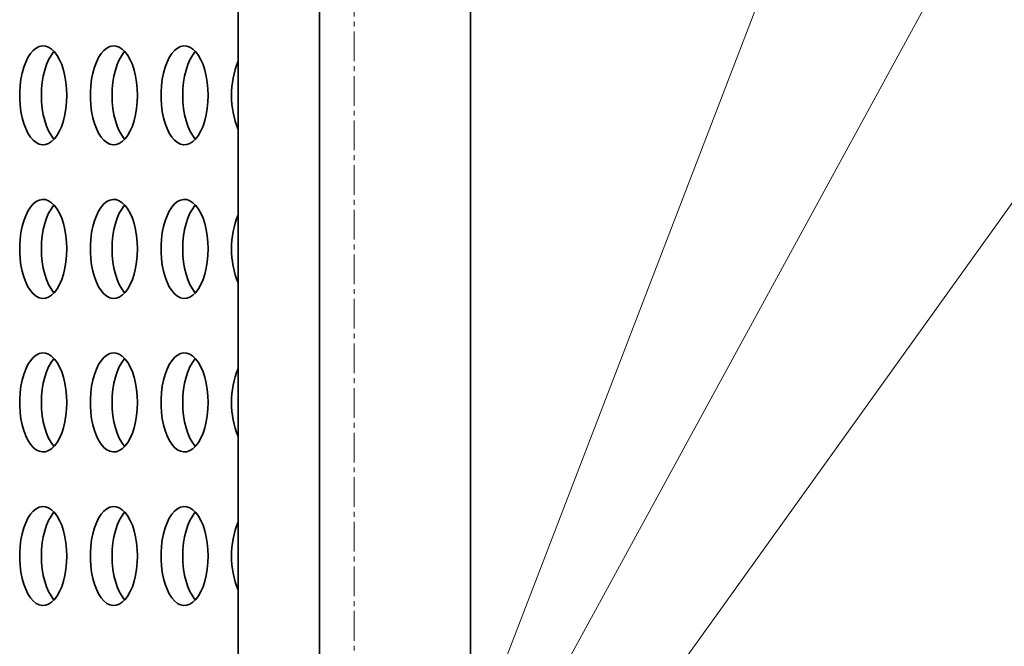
# Model space of a CAD drawing. Header units: millimetres. Extents: x -3920 to 13915, y -406 to 12209.
# Tile 36 of 88: x 1686 to 2083, y 9887 to 10140. Entities that reach past the tile are written whole.
import ezdxf

# ---------------------------------------------------------------- set-up
doc = ezdxf.new("R2010")
doc.units = ezdxf.units.MM
doc.linetypes.add('点画线', pattern=[18, 12, -2, 2, -2])
for name, color, linetype, lineweight in [('中心线层', 1, '点画线', 18), ('几何体', 7, 'Continuous', 35), ('细实线层', 7, 'Continuous', 18)]:
    doc.layers.add(name, color=color, linetype=linetype, lineweight=lineweight)

# ---------------------------------------------------------------- blocks, each defined once
blk = doc.blocks.new('*X18')
at = {"layer": '细实线层', "color": 0}
blk.add_line((0, 0), (656.96, 1707.64), dxfattribs=at)
blk = doc.blocks.new('*X19')
at = {"layer": '细实线层', "color": 0}
blk.add_line((0, 0), (943.97, 1728.46), dxfattribs=at)
blk = doc.blocks.new('*X20')
at = {"layer": '细实线层', "color": 0}
blk.add_line((0, 0), (1209.83, 1686.84), dxfattribs=at)

msp = doc.modelspace()

# ---------------------------------------------------------------- linework, layer by layer
at = {"layer": '中心线层'}
msp.add_line((1820.675, 10621.546), (1820.675, 9708.995), dxfattribs=at)
at = {"layer": '几何体'}
for p, q in [((1773.745, 9814.893), (1773.745, 10579.293)), ((1806.684, 9814.893), (1806.684, 10579.293)), ((1867.604, 9814.893), (1867.604, 10579.293))]:
    msp.add_line(p, q, dxfattribs=at)
for points in [[(1704.466, 10107.073), (1704.551, 10109.738), (1704.466, 10112.404), (1704.214, 10115.022), (1703.797, 10117.546), (1703.224, 10119.931), (1702.505, 10122.133), (1701.652, 10124.115), (1700.681, 10125.84), (1699.61, 10127.277), (1698.458, 10128.402), (1697.244, 10129.194), (1695.991, 10129.638), (1694.721, 10129.727), (1693.457, 10129.46), (1692.221, 10128.84), (1691.035, 10127.88), (1689.921, 10126.596), (1688.898, 10125.011), (1687.984, 10123.154), (1687.196, 10121.057), (1686.549, 10118.759), (1686.053, 10116.299), (1685.717, 10113.722), (1685.548, 10111.074), (1685.548, 10108.403), (1685.717, 10105.755), (1686.053, 10103.178), (1686.549, 10100.718), (1687.196, 10098.419), (1687.984, 10096.323), (1688.898, 10094.465), (1689.921, 10092.881), (1691.035, 10091.597), (1692.221, 10090.636), (1693.457, 10090.017), (1694.721, 10089.75), (1695.991, 10089.839), (1697.244, 10090.283), (1698.458, 10091.075), (1699.61, 10092.199), (1700.681, 10093.637), (1701.652, 10095.362), (1702.505, 10097.343), (1703.224, 10099.546), (1703.797, 10101.931), (1704.214, 10104.455), (1704.466, 10107.073)], [(1733.004, 10107.073), (1733.089, 10109.738), (1733.004, 10112.404), (1732.751, 10115.022), (1732.334, 10117.546), (1731.761, 10119.931), (1731.042, 10122.133), (1730.189, 10124.115), (1729.219, 10125.84), (1728.148, 10127.277), (1726.995, 10128.402), (1725.781, 10129.194), (1724.528, 10129.638), (1723.259, 10129.727), (1721.994, 10129.46), (1720.758, 10128.84), (1719.573, 10127.88), (1718.458, 10126.596), (1717.434, 10125.011), (1716.522, 10123.154), (1715.734, 10121.057), (1715.087, 10118.759), (1714.591, 10116.299), (1714.255, 10113.722), (1714.085, 10111.074), (1714.085, 10108.403), (1714.255, 10105.755), (1714.591, 10103.178), (1715.087, 10100.718), (1715.734, 10098.419), (1716.522, 10096.323), (1717.434, 10094.465), (1718.458, 10092.881), (1719.573, 10091.597), (1720.758, 10090.636), (1721.994, 10090.017), (1723.259, 10089.75), (1724.528, 10089.839), (1725.781, 10090.283), (1726.995, 10091.075), (1728.148, 10092.199), (1729.219, 10093.637), (1730.189, 10095.362), (1731.042, 10097.343), (1731.761, 10099.546), (1732.334, 10101.931), (1732.751, 10104.455), (1733.004, 10107.073)], [(1761.541, 10107.073), (1761.626, 10109.738), (1761.541, 10112.404), (1761.287, 10115.022), (1760.871, 10117.546), (1760.297, 10119.931), (1759.578, 10122.133), (1758.727, 10124.115), (1757.756, 10125.84), (1756.685, 10127.277), (1755.532, 10128.402), (1754.319, 10129.194), (1753.066, 10129.638), (1751.795, 10129.727), (1750.531, 10129.46), (1749.295, 10128.84), (1748.109, 10127.88), (1746.995, 10126.596), (1745.972, 10125.011), (1745.059, 10123.154), (1744.271, 10121.057), (1743.623, 10118.759), (1743.127, 10116.299), (1742.792, 10113.722), (1742.622, 10111.074), (1742.622, 10108.403), (1742.792, 10105.755), (1743.127, 10103.178), (1743.623, 10100.718), (1744.271, 10098.419), (1745.059, 10096.323), (1745.972, 10094.465), (1746.995, 10092.881), (1748.109, 10091.597), (1749.295, 10090.636), (1750.531, 10090.017), (1751.795, 10089.75), (1753.066, 10089.839), (1754.319, 10090.283), (1755.532, 10091.075), (1756.685, 10092.199), (1757.756, 10093.637), (1758.727, 10095.362), (1759.578, 10097.343), (1760.297, 10099.546), (1760.871, 10101.931), (1761.287, 10104.455), (1761.541, 10107.073)], [(1694.323, 10109.738), (1694.408, 10112.404), (1694.662, 10115.022), (1695.078, 10117.546), (1695.652, 10119.931), (1696.371, 10122.133), (1697.222, 10124.115), (1698.193, 10125.84), (1699.264, 10127.277), (1699.438, 10127.472)], [(1722.86, 10109.738), (1722.945, 10112.404), (1723.198, 10115.022), (1723.615, 10117.546), (1724.188, 10119.931), (1724.907, 10122.133), (1725.76, 10124.115), (1726.73, 10125.84), (1727.801, 10127.277), (1727.975, 10127.472)], [(1751.398, 10109.738), (1751.483, 10112.404), (1751.735, 10115.022), (1752.152, 10117.546), (1752.725, 10119.931), (1753.444, 10122.133), (1754.297, 10124.115), (1755.268, 10125.84), (1756.339, 10127.277), (1756.511, 10127.472)], [(1699.438, 10092.005), (1699.264, 10092.199), (1698.193, 10093.637), (1697.222, 10095.362), (1696.371, 10097.343), (1695.652, 10099.546), (1695.078, 10101.931), (1694.662, 10104.455), (1694.408, 10107.073), (1694.323, 10109.738)], [(1727.975, 10092.005), (1727.801, 10092.199), (1726.73, 10093.637), (1725.76, 10095.362), (1724.907, 10097.343), (1724.188, 10099.546), (1723.615, 10101.931), (1723.198, 10104.455), (1722.945, 10107.073), (1722.86, 10109.738)], [(1756.511, 10092.005), (1756.339, 10092.199), (1755.268, 10093.637), (1754.297, 10095.362), (1753.444, 10097.343), (1752.725, 10099.546), (1752.152, 10101.931), (1751.735, 10104.455), (1751.483, 10107.073), (1751.398, 10109.738)], [(1704.466, 10045.073), (1704.551, 10047.738), (1704.466, 10050.404), (1704.214, 10053.022), (1703.797, 10055.546), (1703.224, 10057.931), (1702.505, 10060.133), (1701.652, 10062.115), (1700.681, 10063.84), (1699.61, 10065.277), (1698.458, 10066.402), (1697.244, 10067.194), (1695.991, 10067.638), (1694.721, 10067.727), (1693.457, 10067.46), (1692.221, 10066.841), (1691.035, 10065.88), (1689.921, 10064.596), (1688.898, 10063.012), (1687.984, 10061.154), (1687.196, 10059.057), (1686.549, 10056.759), (1686.053, 10054.299), (1685.717, 10051.722), (1685.548, 10049.074), (1685.548, 10046.403), (1685.717, 10043.755), (1686.053, 10041.178), (1686.549, 10038.718), (1687.196, 10036.419), (1687.984, 10034.323), (1688.898, 10032.465), (1689.921, 10030.881), (1691.035, 10029.597), (1692.221, 10028.636), (1693.457, 10028.017), (1694.721, 10027.75), (1695.991, 10027.839), (1697.244, 10028.283), (1698.458, 10029.075), (1699.61, 10030.199), (1700.681, 10031.637), (1701.652, 10033.362), (1702.505, 10035.343), (1703.224, 10037.546), (1703.797, 10039.931), (1704.214, 10042.455), (1704.466, 10045.073)], [(1694.323, 10047.738), (1694.408, 10050.404), (1694.662, 10053.022), (1695.078, 10055.546), (1695.652, 10057.931), (1696.371, 10060.133), (1697.222, 10062.115), (1698.193, 10063.84), (1699.264, 10065.277), (1699.438, 10065.472)], [(1733.004, 10045.073), (1733.089, 10047.738), (1733.004, 10050.404), (1732.751, 10053.022), (1732.334, 10055.546), (1731.761, 10057.931), (1731.042, 10060.133), (1730.189, 10062.115), (1729.219, 10063.84), (1728.148, 10065.277), (1726.995, 10066.402), (1725.781, 10067.194), (1724.528, 10067.638), (1723.259, 10067.727), (1721.994, 10067.46), (1720.758, 10066.841), (1719.573, 10065.88), (1718.458, 10064.596), (1717.434, 10063.012), (1716.522, 10061.154), (1715.734, 10059.057), (1715.087, 10056.759), (1714.591, 10054.299), (1714.255, 10051.722), (1714.085, 10049.074), (1714.085, 10046.403), (1714.255, 10043.755), (1714.591, 10041.178), (1715.087, 10038.718), (1715.734, 10036.419), (1716.522, 10034.323), (1717.434, 10032.465), (1718.458, 10030.881), (1719.573, 10029.597), (1720.758, 10028.636), (1721.994, 10028.017), (1723.259, 10027.75), (1724.528, 10027.839), (1725.781, 10028.283), (1726.995, 10029.075), (1728.148, 10030.199), (1729.219, 10031.637), (1730.189, 10033.362), (1731.042, 10035.343), (1731.761, 10037.546), (1732.334, 10039.931), (1732.751, 10042.455), (1733.004, 10045.073)], [(1722.86, 10047.738), (1722.945, 10050.404), (1723.198, 10053.022), (1723.615, 10055.546), (1724.188, 10057.931), (1724.907, 10060.133), (1725.76, 10062.115), (1726.73, 10063.84), (1727.801, 10065.277), (1727.975, 10065.472)], [(1761.541, 10045.073), (1761.626, 10047.738), (1761.541, 10050.404), (1761.287, 10053.022), (1760.871, 10055.546), (1760.297, 10057.931), (1759.578, 10060.133), (1758.727, 10062.115), (1757.756, 10063.84), (1756.685, 10065.277), (1755.532, 10066.402), (1754.319, 10067.194), (1753.066, 10067.638), (1751.795, 10067.727), (1750.531, 10067.46), (1749.295, 10066.841), (1748.109, 10065.88), (1746.995, 10064.596), (1745.972, 10063.012), (1745.059, 10061.154), (1744.271, 10059.057), (1743.623, 10056.759), (1743.127, 10054.299), (1742.792, 10051.722), (1742.622, 10049.074), (1742.622, 10046.403), (1742.792, 10043.755), (1743.127, 10041.178), (1743.623, 10038.718), (1744.271, 10036.419), (1745.059, 10034.323), (1745.972, 10032.465), (1746.995, 10030.881), (1748.109, 10029.597), (1749.295, 10028.636), (1750.531, 10028.017), (1751.795, 10027.75), (1753.066, 10027.839), (1754.319, 10028.283), (1755.532, 10029.075), (1756.685, 10030.199), (1757.756, 10031.637), (1758.727, 10033.362), (1759.578, 10035.343), (1760.297, 10037.546), (1760.871, 10039.931), (1761.287, 10042.455), (1761.541, 10045.073)], [(1751.398, 10047.738), (1751.483, 10050.404), (1751.735, 10053.022), (1752.152, 10055.546), (1752.725, 10057.931), (1753.444, 10060.133), (1754.297, 10062.115), (1755.268, 10063.84), (1756.339, 10065.277), (1756.511, 10065.472)], [(1699.438, 10030.005), (1699.264, 10030.199), (1698.193, 10031.637), (1697.222, 10033.362), (1696.371, 10035.343), (1695.652, 10037.546), (1695.078, 10039.931), (1694.662, 10042.455), (1694.408, 10045.073), (1694.323, 10047.738)], [(1727.975, 10030.005), (1727.801, 10030.199), (1726.73, 10031.637), (1725.76, 10033.362), (1724.907, 10035.343), (1724.188, 10037.546), (1723.615, 10039.931), (1723.198, 10042.455), (1722.945, 10045.073), (1722.86, 10047.738)], [(1756.511, 10030.005), (1756.339, 10030.199), (1755.268, 10031.637), (1754.297, 10033.362), (1753.444, 10035.343), (1752.725, 10037.546), (1752.152, 10039.931), (1751.735, 10042.455), (1751.483, 10045.073), (1751.398, 10047.738)], [(1704.466, 9983.073), (1704.551, 9985.738), (1704.466, 9988.404), (1704.214, 9991.022), (1703.797, 9993.546), (1703.224, 9995.931), (1702.505, 9998.133), (1701.652, 10000.115), (1700.681, 10001.84), (1699.61, 10003.277), (1698.458, 10004.402), (1697.244, 10005.194), (1695.991, 10005.638), (1694.721, 10005.727), (1693.457, 10005.46), (1692.221, 10004.84), (1691.035, 10003.88), (1689.921, 10002.596), (1688.898, 10001.011), (1687.984, 9999.154), (1687.196, 9997.057), (1686.549, 9994.759), (1686.053, 9992.299), (1685.717, 9989.722), (1685.548, 9987.074), (1685.548, 9984.403), (1685.717, 9981.755), (1686.053, 9979.178), (1686.549, 9976.718), (1687.196, 9974.42), (1687.984, 9972.323), (1688.898, 9970.465), (1689.921, 9968.881), (1691.035, 9967.597), (1692.221, 9966.636), (1693.457, 9966.017), (1694.721, 9965.75), (1695.991, 9965.839), (1697.244, 9966.283), (1698.458, 9967.075), (1699.61, 9968.199), (1700.681, 9969.637), (1701.652, 9971.362), (1702.505, 9973.343), (1703.224, 9975.546), (1703.797, 9977.931), (1704.214, 9980.455), (1704.466, 9983.073)], [(1733.004, 9983.073), (1733.089, 9985.738), (1733.004, 9988.404), (1732.751, 9991.022), (1732.334, 9993.546), (1731.761, 9995.931), (1731.042, 9998.133), (1730.189, 10000.115), (1729.219, 10001.84), (1728.148, 10003.277), (1726.995, 10004.402), (1725.781, 10005.194), (1724.528, 10005.638), (1723.259, 10005.727), (1721.994, 10005.46), (1720.758, 10004.84), (1719.573, 10003.88), (1718.458, 10002.596), (1717.434, 10001.011), (1716.522, 9999.154), (1715.734, 9997.057), (1715.087, 9994.759), (1714.591, 9992.299), (1714.255, 9989.722), (1714.085, 9987.074), (1714.085, 9984.403), (1714.255, 9981.755), (1714.591, 9979.178), (1715.087, 9976.718), (1715.734, 9974.42), (1716.522, 9972.323), (1717.434, 9970.465), (1718.458, 9968.881), (1719.573, 9967.597), (1720.758, 9966.636), (1721.994, 9966.017), (1723.259, 9965.75), (1724.528, 9965.839), (1725.781, 9966.283), (1726.995, 9967.075), (1728.148, 9968.199), (1729.219, 9969.637), (1730.189, 9971.362), (1731.042, 9973.343), (1731.761, 9975.546), (1732.334, 9977.931), (1732.751, 9980.455), (1733.004, 9983.073)], [(1761.541, 9983.073), (1761.626, 9985.738), (1761.541, 9988.404), (1761.287, 9991.022), (1760.871, 9993.546), (1760.297, 9995.931), (1759.578, 9998.133), (1758.727, 10000.115), (1757.756, 10001.84), (1756.685, 10003.277), (1755.532, 10004.402), (1754.319, 10005.194), (1753.066, 10005.638), (1751.795, 10005.727), (1750.531, 10005.46), (1749.295, 10004.84), (1748.109, 10003.88), (1746.995, 10002.596), (1745.972, 10001.011), (1745.059, 9999.154), (1744.271, 9997.057), (1743.623, 9994.759), (1743.127, 9992.299), (1742.792, 9989.722), (1742.622, 9987.074), (1742.622, 9984.403), (1742.792, 9981.755), (1743.127, 9979.178), (1743.623, 9976.718), (1744.271, 9974.42), (1745.059, 9972.323), (1745.972, 9970.465), (1746.995, 9968.881), (1748.109, 9967.597), (1749.295, 9966.636), (1750.531, 9966.017), (1751.795, 9965.75), (1753.066, 9965.839), (1754.319, 9966.283), (1755.532, 9967.075), (1756.685, 9968.199), (1757.756, 9969.637), (1758.727, 9971.362), (1759.578, 9973.343), (1760.297, 9975.546), (1760.871, 9977.931), (1761.287, 9980.455), (1761.541, 9983.073)], [(1694.323, 9985.738), (1694.408, 9988.404), (1694.662, 9991.022), (1695.078, 9993.546), (1695.652, 9995.931), (1696.371, 9998.133), (1697.222, 10000.115), (1698.193, 10001.84), (1699.264, 10003.277), (1699.438, 10003.472)], [(1722.86, 9985.738), (1722.945, 9988.404), (1723.198, 9991.022), (1723.615, 9993.546), (1724.188, 9995.931), (1724.907, 9998.133), (1725.76, 10000.115), (1726.73, 10001.84), (1727.801, 10003.277), (1727.975, 10003.472)], [(1751.398, 9985.738), (1751.483, 9988.404), (1751.735, 9991.022), (1752.152, 9993.546), (1752.725, 9995.931), (1753.444, 9998.133), (1754.297, 10000.115), (1755.268, 10001.84), (1756.339, 10003.277), (1756.511, 10003.472)], [(1699.438, 9968.005), (1699.264, 9968.199), (1698.193, 9969.637), (1697.222, 9971.362), (1696.371, 9973.343), (1695.652, 9975.546), (1695.078, 9977.931), (1694.662, 9980.455), (1694.408, 9983.073), (1694.323, 9985.738)], [(1727.975, 9968.005), (1727.801, 9968.199), (1726.73, 9969.637), (1725.76, 9971.362), (1724.907, 9973.343), (1724.188, 9975.546), (1723.615, 9977.931), (1723.198, 9980.455), (1722.945, 9983.073), (1722.86, 9985.738)], [(1756.511, 9968.005), (1756.339, 9968.199), (1755.268, 9969.637), (1754.297, 9971.362), (1753.444, 9973.343), (1752.725, 9975.546), (1752.152, 9977.931), (1751.735, 9980.455), (1751.483, 9983.073), (1751.398, 9985.738)], [(1704.466, 9921.073), (1704.551, 9923.738), (1704.466, 9926.404), (1704.214, 9929.022), (1703.797, 9931.546), (1703.224, 9933.931), (1702.505, 9936.133), (1701.652, 9938.115), (1700.681, 9939.84), (1699.61, 9941.277), (1698.458, 9942.402), (1697.244, 9943.194), (1695.991, 9943.638), (1694.721, 9943.727), (1693.457, 9943.46), (1692.221, 9942.84), (1691.035, 9941.88), (1689.921, 9940.596), (1688.898, 9939.011), (1687.984, 9937.154), (1687.196, 9935.057), (1686.549, 9932.759), (1686.053, 9930.299), (1685.717, 9927.722), (1685.548, 9925.074), (1685.548, 9922.403), (1685.717, 9919.755), (1686.053, 9917.178), (1686.549, 9914.718), (1687.196, 9912.419), (1687.984, 9910.323), (1688.898, 9908.465), (1689.921, 9906.881), (1691.035, 9905.597), (1692.221, 9904.636), (1693.457, 9904.017), (1694.721, 9903.75), (1695.991, 9903.839), (1697.244, 9904.283), (1698.458, 9905.075), (1699.61, 9906.199), (1700.681, 9907.637), (1701.652, 9909.362), (1702.505, 9911.343), (1703.224, 9913.546), (1703.797, 9915.931), (1704.214, 9918.455), (1704.466, 9921.073)], [(1694.323, 9923.738), (1694.408, 9926.404), (1694.662, 9929.022), (1695.078, 9931.546), (1695.652, 9933.931), (1696.371, 9936.133), (1697.222, 9938.115), (1698.193, 9939.84), (1699.264, 9941.277), (1699.438, 9941.472)], [(1733.004, 9921.073), (1733.089, 9923.738), (1733.004, 9926.404), (1732.751, 9929.022), (1732.334, 9931.546), (1731.761, 9933.931), (1731.042, 9936.133), (1730.189, 9938.115), (1729.219, 9939.84), (1728.148, 9941.277), (1726.995, 9942.402), (1725.781, 9943.194), (1724.528, 9943.638), (1723.259, 9943.727), (1721.994, 9943.46), (1720.758, 9942.84), (1719.573, 9941.88), (1718.458, 9940.596), (1717.434, 9939.011), (1716.522, 9937.154), (1715.734, 9935.057), (1715.087, 9932.759), (1714.591, 9930.299), (1714.255, 9927.722), (1714.085, 9925.074), (1714.085, 9922.403), (1714.255, 9919.755), (1714.591, 9917.178), (1715.087, 9914.718), (1715.734, 9912.419), (1716.522, 9910.323), (1717.434, 9908.465), (1718.458, 9906.881), (1719.573, 9905.597), (1720.758, 9904.636), (1721.994, 9904.017), (1723.259, 9903.75), (1724.528, 9903.839), (1725.781, 9904.283), (1726.995, 9905.075), (1728.148, 9906.199), (1729.219, 9907.637), (1730.189, 9909.362), (1731.042, 9911.343), (1731.761, 9913.546), (1732.334, 9915.931), (1732.751, 9918.455), (1733.004, 9921.073)], [(1722.86, 9923.738), (1722.945, 9926.404), (1723.198, 9929.022), (1723.615, 9931.546), (1724.188, 9933.931), (1724.907, 9936.133), (1725.76, 9938.115), (1726.73, 9939.84), (1727.801, 9941.277), (1727.975, 9941.472)], [(1761.541, 9921.073), (1761.626, 9923.738), (1761.541, 9926.404), (1761.287, 9929.022), (1760.871, 9931.546), (1760.297, 9933.931), (1759.578, 9936.133), (1758.727, 9938.115), (1757.756, 9939.84), (1756.685, 9941.277), (1755.532, 9942.402), (1754.319, 9943.194), (1753.066, 9943.638), (1751.795, 9943.727), (1750.531, 9943.46), (1749.295, 9942.84), (1748.109, 9941.88), (1746.995, 9940.596), (1745.972, 9939.011), (1745.059, 9937.154), (1744.271, 9935.057), (1743.623, 9932.759), (1743.127, 9930.299), (1742.792, 9927.722), (1742.622, 9925.074), (1742.622, 9922.403), (1742.792, 9919.755), (1743.127, 9917.178), (1743.623, 9914.718), (1744.271, 9912.419), (1745.059, 9910.323), (1745.972, 9908.465), (1746.995, 9906.881), (1748.109, 9905.597), (1749.295, 9904.636), (1750.531, 9904.017), (1751.795, 9903.75), (1753.066, 9903.839), (1754.319, 9904.283), (1755.532, 9905.075), (1756.685, 9906.199), (1757.756, 9907.637), (1758.727, 9909.362), (1759.578, 9911.343), (1760.297, 9913.546), (1760.871, 9915.931), (1761.287, 9918.455), (1761.541, 9921.073)], [(1751.398, 9923.738), (1751.483, 9926.404), (1751.735, 9929.022), (1752.152, 9931.546), (1752.725, 9933.931), (1753.444, 9936.133), (1754.297, 9938.115), (1755.268, 9939.84), (1756.339, 9941.277), (1756.511, 9941.472)], [(1699.438, 9906.005), (1699.264, 9906.199), (1698.193, 9907.637), (1697.222, 9909.362), (1696.371, 9911.343), (1695.652, 9913.546), (1695.078, 9915.931), (1694.662, 9918.455), (1694.408, 9921.073), (1694.323, 9923.738)], [(1727.975, 9906.005), (1727.801, 9906.199), (1726.73, 9907.637), (1725.76, 9909.362), (1724.907, 9911.343), (1724.188, 9913.546), (1723.615, 9915.931), (1723.198, 9918.455), (1722.945, 9921.073), (1722.86, 9923.738)], [(1756.511, 9906.005), (1756.339, 9906.199), (1755.268, 9907.637), (1754.297, 9909.362), (1753.444, 9911.343), (1752.725, 9913.546), (1752.152, 9915.931), (1751.735, 9918.455), (1751.483, 9921.073), (1751.398, 9923.738)]]:
    msp.add_lwpolyline(points, dxfattribs=at)
for centre, start, end in [((1807.549, 10109.738), 157.85756, 202.14244), ((1807.549, 10047.738), 157.85754, 202.14246), ((1807.549, 9985.738), 157.85756, 202.14244), ((1807.549, 9923.738), 157.85754, 202.14246)]:
    msp.add_arc(centre, 36.495, start, end, dxfattribs=at)

# ---------------------------------------------------------------- block references
at = {"layer": '细实线层'}
for name, p in [('*X19', (1833.391, 9746.912)), ('*X18', (1837.735, 9767.737)), ('*X20', (1887.094, 9788.531))]:
    msp.add_blockref(name, p, dxfattribs=at)

doc.saveas('drawing.dxf')
